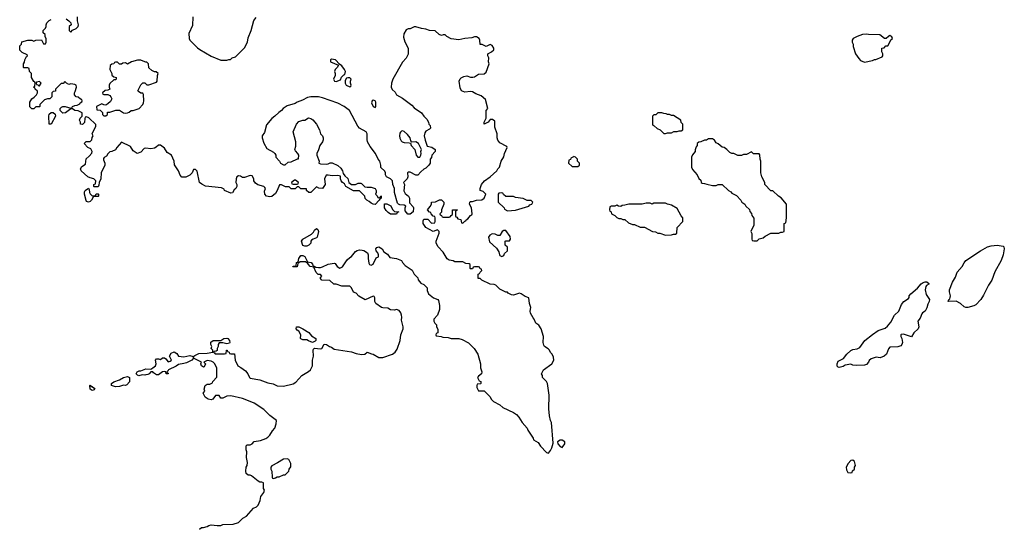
# Model space of a CAD drawing. Header units: inches. Extents: x 2220522 to 2384314, y 721474 to 893490.
# Tile 111 of 256: x 2338706 to 2348803, y 773864 to 779081. Entities that reach past the tile are written whole.
import ezdxf

# ---------------------------------------------------------------- set-up
doc = ezdxf.new("R2010")
doc.units = ezdxf.units.IN
doc.header["$MEASUREMENT"] = 0
doc.layers.add('C3737', color=7, linetype='Continuous')
doc.layers.add('C3747', color=7, linetype='Continuous')

msp = doc.modelspace()

# ---------------------------------------------------------------- linework, layer by layer
at = {"layer": 'C3737', "color": 5, "elevation": 140}
for points in [[(2339182, 779090), (2339211, 779071), (2339232, 779050), (2339234, 779030), (2339214, 779010), (2339214, 778970), (2339230, 778954), (2339247, 778973), (2339286, 778990), (2339307, 779013), (2339308, 779030), (2339299, 779070), (2339298, 779110)], [(2340000, 777762), (2339998, 777762), (2339981, 777759), (2339950, 777724), (2339910, 777709), (2339870, 777735), (2339842, 777782), (2339750, 777826), (2339702, 777770), (2339690, 777748), (2339650, 777728), (2339630, 777726), (2339610, 777706), (2339597, 777683), (2339572, 777668), (2339564, 777656), (2339564, 777644), (2339578, 777610), (2339578, 777590), (2339542, 777510), (2339538, 777450), (2339522, 777410), (2339517, 777383), (2339510, 777366), (2339470, 777366), (2339466, 777370), (2339466, 777390), (2339482, 777398), (2339486, 777430), (2339466, 777450), (2339430, 777458), (2339406, 777470), (2339338, 777530), (2339329, 777550), (2339343, 777577), (2339382, 777598), (2339387, 777653), (2339420, 777680), (2339447, 777713), (2339448, 777730), (2339435, 777755), (2339406, 777770), (2339366, 777810), (2339389, 777831), (2339427, 777833), (2339446, 777850), (2339448, 777872), (2339458, 777890), (2339448, 777912), (2339488, 777990), (2339487, 778007), (2339415, 778075), (2339390, 778086), (2339378, 778082), (2339373, 778067), (2339370, 778026), (2339350, 778006), (2339329, 778009), (2339328, 778030), (2339318, 778050), (2339326, 778070), (2339347, 778093), (2339347, 778127), (2339307, 778147), (2339270, 778149), (2339247, 778167), (2339230, 778168), (2339175, 778125), (2339150, 778122), (2339122, 778150), (2339122, 778170), (2339135, 778185), (2339149, 778191), (2339171, 778191), (2339230, 778174), (2339242, 778178), (2339246, 778190), (2339270, 778202), (2339296, 778204), (2339322, 778218), (2339326, 778230), (2339342, 778238), (2339346, 778250), (2339342, 778262), (2339330, 778266), (2339307, 778287), (2339286, 778290), (2339268, 778310), (2339268, 778330), (2339276, 778344), (2339288, 778390), (2339286, 778410), (2339270, 778418), (2339230, 778422), (2339210, 778418), (2339186, 778430), (2339170, 778446), (2339152, 778428), (2339130, 778426), (2339074, 778370), (2339073, 778347), (2339050, 778346), (2339034, 778330), (2339034, 778290), (2339014, 778270), (2338990, 778269), (2338961, 778259), (2338914, 778210), (2338914, 778190), (2338910, 778186), (2338870, 778186), (2338850, 778166), (2338830, 778166), (2338810, 778186), (2338810, 778234), (2338829, 778271), (2338855, 778285), (2338878, 778310), (2338888, 778330), (2338887, 778347), (2338866, 778370), (2338862, 778382), (2338848, 778388), (2338850, 778394), (2338862, 778398), (2338866, 778430), (2338862, 778442), (2338850, 778446), (2338826, 778490), (2338826, 778530), (2338806, 778550), (2338802, 778582), (2338790, 778586), (2338750, 778586), (2338746, 778590), (2338746, 778630), (2338756, 778644), (2338758, 778670), (2338776, 778704), (2338786, 778710), (2338782, 778722), (2338730, 778746), (2338706, 778770), (2338708, 778812), (2338726, 778830), (2338727, 778853), (2338790, 778872), (2338830, 778872), (2338850, 778862), (2338870, 778872), (2338930, 778874), (2338950, 778834), (2338970, 778834), (2338978, 778850), (2338976, 778884), (2338966, 778910), (2338966, 778930), (2338948, 778948), (2338948, 778972), (2338970, 778994), (2338978, 779010), (2338978, 779030), (2338986, 779050), (2339008, 779072), (2339030, 779082)], [(2340000, 778647), (2339990, 778648), (2339947, 778667), (2339913, 778667), (2339854, 778650), (2339810, 778626), (2339790, 778638), (2339764, 778636), (2339750, 778626), (2339730, 778626), (2339710, 778646), (2339690, 778646), (2339678, 778642), (2339673, 778627), (2339650, 778626), (2339634, 778610), (2339632, 778570), (2339651, 778531), (2339652, 778512), (2339670, 778494), (2339694, 778490), (2339694, 778470), (2339690, 778466), (2339670, 778466), (2339630, 778426), (2339622, 778410), (2339622, 778390), (2339632, 778368), (2339610, 778358), (2339584, 778356), (2339554, 778330), (2339558, 778318), (2339570, 778314), (2339610, 778314), (2339630, 778302), (2339642, 778290), (2339651, 778269), (2339637, 778243), (2339610, 778218), (2339590, 778206), (2339568, 778208), (2339550, 778218), (2339494, 778190), (2339498, 778158), (2339530, 778154), (2339554, 778130), (2339554, 778110), (2339570, 778094), (2339590, 778094), (2339606, 778110), (2339607, 778133), (2339630, 778134), (2339693, 778153), (2339730, 778154), (2339770, 778125), (2339790, 778121), (2339810, 778125), (2339830, 778132), (2339850, 778151), (2339870, 778151), (2339930, 778171), (2339969, 778210), (2339977, 778230), (2339979, 778250), (2339975, 778315), (2339970, 778326), (2339950, 778326), (2339923, 778343), (2339918, 778350), (2339920, 778360), (2339950, 778414), (2339970, 778434), (2339990, 778432), (2340000, 778422)], [(2340000, 775438), (2339990, 775436), (2339962, 775438), (2339929, 775429), (2339915, 775435), (2339905, 775445), (2339902, 775450), (2339909, 775470), (2339930, 775481), (2339950, 775478), (2340000, 775499)]]:
    msp.add_lwpolyline(points, dxfattribs=at)
for points in [[(2338910, 778446), (2338878, 778442), (2338874, 778430), (2338878, 778418), (2338893, 778413), (2338902, 778402), (2338910, 778402), (2338926, 778430)], [(2339030, 778008), (2339008, 778010), (2339005, 778090), (2339009, 778111), (2339029, 778131), (2339050, 778131), (2339071, 778111), (2339072, 778090)], [(2339450, 777274), (2339482, 777278), (2339490, 777294), (2339510, 777294), (2339514, 777290), (2339514, 777270), (2339510, 777266), (2339470, 777266), (2339458, 777262), (2339442, 777230), (2339430, 777218), (2339410, 777209), (2339390, 777218), (2339386, 777226), (2339369, 777290), (2339370, 777314), (2339378, 777330), (2339410, 777354), (2339420, 777340), (2339422, 777310), (2339430, 777294)], [(2339790, 775328), (2339770, 775334), (2339730, 775318), (2339690, 775316), (2339646, 775330), (2339648, 775350), (2339670, 775366), (2339730, 775386), (2339770, 775411), (2339810, 775421), (2339819, 775419), (2339832, 775410), (2339832, 775368), (2339804, 775336)], [(2339450, 775279), (2339428, 775290), (2339426, 775330), (2339430, 775334), (2339438, 775318), (2339450, 775318), (2339470, 775302), (2339476, 775290), (2339470, 775284)]]:
    msp.add_lwpolyline(points, close=True, dxfattribs=at)
at = {"layer": 'C3747', "color": 5, "elevation": 140}
for points in [[(2340482, 779110), (2340477, 779023), (2340440, 778940), (2340445, 778890), (2340452, 778870), (2340531, 778791), (2340554, 778774), (2340670, 778706), (2340770, 778665), (2340830, 778665), (2340852, 778672), (2340868, 778672), (2340886, 778690), (2340918, 778702), (2340940, 778720), (2341010, 778792), (2341042, 778850), (2341050, 778894), (2341079, 778970), (2341106, 779074), (2341130, 779105)], [(2340000, 775499), (2340001, 775499), (2340050, 775498), (2340070, 775511), (2340097, 775530), (2340104, 775550), (2340098, 775590), (2340110, 775602), (2340130, 775602), (2340150, 775594), (2340170, 775612), (2340190, 775612), (2340204, 775604), (2340230, 775571), (2340250, 775578), (2340262, 775590), (2340242, 775630), (2340261, 775659), (2340290, 775676), (2340318, 775658), (2340334, 775630), (2340390, 775624), (2340450, 775637), (2340485, 775625), (2340490, 775614), (2340493, 775630), (2340502, 775638), (2340542, 775658), (2340630, 775661), (2340686, 775670), (2340686, 775690), (2340668, 775710), (2340678, 775730), (2340666, 775750), (2340667, 775773), (2340689, 775791), (2340770, 775792), (2340798, 775810), (2340830, 775814), (2340842, 775810), (2340858, 775790), (2340862, 775770), (2340858, 775762), (2340830, 775758), (2340790, 775768), (2340750, 775766), (2340742, 775750), (2340742, 775730), (2340732, 775710), (2340732, 775688), (2340720, 775680), (2340702, 775678), (2340694, 775670), (2340705, 775665), (2340710, 775654), (2340807, 775653), (2340822, 775658), (2340826, 775690), (2340832, 775692), (2340838, 775678), (2340854, 775670), (2340858, 775658), (2340870, 775654), (2340910, 775654), (2340914, 775590), (2340942, 775530), (2340975, 775515), (2341021, 775481), (2341045, 775450), (2341062, 775410), (2341070, 775405), (2341167, 775387), (2341250, 775358), (2341307, 775347), (2341347, 775327), (2341410, 775321), (2341510, 775345), (2341537, 775363), (2341598, 775430), (2341669, 775471), (2341688, 775490), (2341709, 775530), (2341709, 775590), (2341719, 775630), (2341715, 775690), (2341720, 775700), (2341730, 775711), (2341790, 775705), (2341806, 775710), (2341828, 775752), (2341854, 775750), (2341882, 775730), (2341903, 775723), (2341930, 775702), (2342110, 775675), (2342158, 775658), (2342210, 775647), (2342246, 775650), (2342270, 775672), (2342313, 775653), (2342330, 775652), (2342390, 775616), (2342430, 775616), (2342530, 775651), (2342558, 775670), (2342577, 775703), (2342609, 775790), (2342614, 775850), (2342639, 775910), (2342639, 775930), (2342620, 776000), (2342624, 776030), (2342621, 776050), (2342613, 776073), (2342597, 776097), (2342570, 776109), (2342550, 776102), (2342510, 776104), (2342482, 776122), (2342430, 776124), (2342418, 776130), (2342358, 776170), (2342349, 776189), (2342347, 776227), (2342342, 776242), (2342330, 776246), (2342250, 776208), (2342185, 776245), (2342155, 776275), (2342130, 776288), (2342108, 776330), (2342090, 776348), (2342010, 776349), (2341950, 776369), (2341926, 776370), (2341887, 776407), (2341806, 776410), (2341786, 776430), (2341806, 776450), (2341790, 776466), (2341766, 776466), (2341748, 776488), (2341722, 776542), (2341686, 776550), (2341666, 776570), (2341662, 776582), (2341650, 776586), (2341638, 776598), (2341582, 776598), (2341570, 776586), (2341558, 776582), (2341550, 776546), (2341507, 776547), (2341510, 776554), (2341542, 776558), (2341546, 776590), (2341562, 776598), (2341568, 776632), (2341590, 776662), (2341610, 776662), (2341631, 776651), (2341658, 776598), (2341694, 776590), (2341710, 776574), (2341714, 776554), (2341726, 776554), (2341742, 776542), (2341770, 776538), (2341790, 776541), (2341810, 776546), (2341870, 776575), (2341930, 776585), (2341942, 776582), (2341962, 776550), (2341990, 776532), (2342015, 776545), (2342063, 776617), (2342090, 776642), (2342110, 776652), (2342150, 776705), (2342166, 776714), (2342190, 776719), (2342218, 776718), (2342235, 776715), (2342272, 776690), (2342278, 776670), (2342278, 776630), (2342285, 776585), (2342294, 776570), (2342310, 776562), (2342330, 776574), (2342363, 776637), (2342386, 776650), (2342386, 776670), (2342378, 776690), (2342362, 776710), (2342359, 776730), (2342370, 776745), (2342390, 776751), (2342422, 776730), (2342440, 776700), (2342477, 776677), (2342501, 776641), (2342571, 776631), (2342622, 776610), (2342631, 776590), (2342660, 776560), (2342731, 776511), (2342751, 776471), (2342790, 776434), (2342792, 776412), (2342820, 776380), (2342850, 776365), (2342885, 776330), (2342885, 776305), (2342898, 776270), (2342948, 776228), (2342994, 776210), (2343000, 776200), (2343011, 776151), (2343011, 776109), (2342991, 776049), (2342954, 776010), (2342954, 775990), (2342962, 775970), (2342982, 775950), (2342982, 775930), (2342993, 775907), (2342994, 775870), (2342978, 775862), (2342974, 775850), (2342978, 775838), (2343027, 775833), (2343045, 775825), (2343100, 775820), (2343130, 775811), (2343210, 775811), (2343242, 775802), (2343310, 775765), (2343365, 775710), (2343405, 775650), (2343431, 775551), (2343431, 775510), (2343445, 775470), (2343442, 775450), (2343410, 775426), (2343402, 775410), (2343418, 775378), (2343434, 775370), (2343434, 775350), (2343430, 775346), (2343398, 775342), (2343394, 775330), (2343394, 775310), (2343410, 775274), (2343470, 775274), (2343530, 775214), (2343542, 775190), (2343566, 775166), (2343630, 775132), (2343662, 775102), (2343770, 775051), (2343802, 775030), (2343825, 775005), (2343858, 774950), (2343911, 774890), (2343918, 774870), (2343972, 774790), (2343974, 774770), (2344024, 774744), (2344047, 774707), (2344110, 774642), (2344130, 774634), (2344150, 774662), (2344164, 774690), (2344176, 774736), (2344159, 774950), (2344149, 774969), (2344138, 775018), (2344134, 775090), (2344137, 775230), (2344117, 775350), (2344109, 775369), (2344068, 775410), (2344068, 775430), (2344058, 775450), (2344078, 775490), (2344162, 775550), (2344182, 775590), (2344180, 775620), (2344168, 775650), (2344149, 775669), (2344138, 775690), (2344125, 775705), (2344089, 775729), (2344082, 775742), (2344074, 775770), (2344077, 775830), (2344054, 775910), (2344030, 775948), (2343998, 775970), (2343982, 776010), (2343970, 776022), (2343944, 776070), (2343941, 776090), (2343949, 776130), (2343935, 776170), (2343928, 776228), (2343890, 776242), (2343850, 776269), (2343830, 776275), (2343770, 776255), (2343750, 776258), (2343716, 776276), (2343707, 776287), (2343690, 776288), (2343630, 776318), (2343590, 776358), (2343570, 776366), (2343530, 776368), (2343446, 776410), (2343427, 776427), (2343408, 776428), (2343406, 776470), (2343422, 776478), (2343427, 776493), (2343446, 776510), (2343442, 776522), (2343427, 776527), (2343422, 776542), (2343410, 776546), (2343370, 776546), (2343358, 776542), (2343350, 776526), (2343330, 776526), (2343326, 776530), (2343326, 776570), (2343316, 776576), (2343280, 776580), (2343250, 776598), (2343170, 776598), (2343150, 776608), (2343110, 776615), (2343090, 776629), (2343050, 776698), (2342998, 776750), (2342978, 776790), (2342978, 776810), (2343008, 776890), (2343006, 776910), (2342990, 776926), (2342946, 776910), (2342870, 776949), (2342844, 776990), (2342842, 777018), (2342850, 777034), (2342890, 777034), (2342930, 776994), (2342962, 776998), (2342966, 777010), (2342966, 777050), (2342962, 777062), (2342947, 777067), (2342926, 777090), (2342922, 777102), (2342910, 777106), (2342888, 777130), (2342916, 777164), (2342928, 777190), (2342929, 777211), (2342970, 777212), (2343010, 777232), (2343032, 777232), (2343054, 777210), (2343054, 777190), (2343032, 777130), (2343032, 777108), (2343014, 777090), (2343018, 777078), (2343030, 777074), (2343038, 777058), (2343050, 777054), (2343110, 777054), (2343122, 777058), (2343130, 777074), (2343142, 777078), (2343146, 777090), (2343146, 777130), (2343188, 777132), (2343194, 777130), (2343178, 777122), (2343174, 777110), (2343174, 777070), (2343178, 777058), (2343190, 777054), (2343198, 777038), (2343231, 777031), (2343238, 776998), (2343250, 776994), (2343270, 777014), (2343282, 777018), (2343286, 777030), (2343300, 777040), (2343330, 777074), (2343342, 777078), (2343346, 777090), (2343338, 777150), (2343318, 777190), (2343322, 777210), (2343330, 777218), (2343350, 777218), (2343389, 777231), (2343446, 777234), (2343469, 777250), (2343486, 777290), (2343459, 777319), (2343428, 777330), (2343429, 777349), (2343443, 777390), (2343474, 777430), (2343532, 777468), (2343598, 777530), (2343608, 777550), (2343628, 777570), (2343642, 777630), (2343670, 777674), (2343678, 777710), (2343706, 777770), (2343702, 777782), (2343630, 777818), (2343610, 777846), (2343604, 777870), (2343604, 777910), (2343580, 777980), (2343579, 778039), (2343556, 778056), (2343530, 778058), (2343511, 778029), (2343468, 778010), (2343469, 778030), (2343488, 778072), (2343488, 778150), (2343508, 778170), (2343483, 778263), (2343440, 778300), (2343382, 778322), (2343350, 778341), (2343330, 778345), (2343270, 778339), (2343238, 778350), (2343223, 778383), (2343214, 778450), (2343224, 778476), (2343234, 778486), (2343261, 778499), (2343290, 778505), (2343330, 778491), (2343352, 778492), (2343370, 778496), (2343410, 778523), (2343470, 778525), (2343490, 778542), (2343519, 778630), (2343515, 778650), (2343518, 778690), (2343508, 778710), (2343506, 778730), (2343546, 778750), (2343567, 778773), (2343568, 778790), (2343550, 778818), (2343530, 778828), (2343490, 778808), (2343450, 778828), (2343428, 778828), (2343426, 778870), (2343418, 778890), (2343390, 778906), (2343370, 778906), (2343344, 778896), (2343271, 778889), (2343210, 778875), (2343130, 778884), (2343086, 778910), (2343070, 778926), (2343050, 778926), (2343030, 778918), (2343008, 778930), (2342967, 778967), (2342910, 778969), (2342870, 778984), (2342826, 778990), (2342770, 779009), (2342750, 779008), (2342710, 778986), (2342690, 778986), (2342670, 778978), (2342644, 778936), (2342643, 778903), (2342655, 778855), (2342691, 778790), (2342691, 778729), (2342670, 778686), (2342630, 778646), (2342531, 778470), (2342518, 778430), (2342516, 778390), (2342525, 778365), (2342557, 778337), (2342570, 778312), (2342630, 778278), (2342726, 778206), (2342750, 778178), (2342827, 778127), (2342850, 778091), (2342880, 778060), (2342898, 778030), (2342902, 778010), (2342916, 777996), (2342918, 777970), (2342910, 777958), (2342870, 777938), (2342860, 777920), (2342854, 777890), (2342865, 777845), (2342885, 777785), (2342934, 777774), (2342965, 777750), (2342965, 777730), (2342932, 777690), (2342930, 777666), (2342914, 777650), (2342914, 777610), (2342902, 777590), (2342870, 777558), (2342851, 777549), (2342820, 777520), (2342790, 777488), (2342770, 777488), (2342710, 777518), (2342690, 777518), (2342682, 777510), (2342685, 777470), (2342678, 777450), (2342644, 777416), (2342642, 777410), (2342652, 777390), (2342645, 777325), (2342660, 777300), (2342694, 777270), (2342702, 777250), (2342704, 777204), (2342742, 777162), (2342745, 777150), (2342742, 777110), (2342710, 777086), (2342687, 777087), (2342660, 777120), (2342658, 777150), (2342666, 777170), (2342650, 777178), (2342603, 777183), (2342590, 777188), (2342580, 777200), (2342548, 777310), (2342549, 777350), (2342534, 777390), (2342529, 777429), (2342509, 777449), (2342468, 777470), (2342458, 777490), (2342458, 777510), (2342450, 777526), (2342410, 777566), (2342409, 777590), (2342398, 777630), (2342382, 777650), (2342355, 777710), (2342300, 777780), (2342274, 777830), (2342269, 777851), (2342268, 777910), (2342258, 777930), (2342190, 777968), (2342174, 777990), (2342089, 778150), (2342035, 778190), (2341970, 778225), (2341810, 778281), (2341769, 778289), (2341690, 778289), (2341658, 778282), (2341605, 778255), (2341550, 778235), (2341530, 778222), (2341450, 778199), (2341408, 778172), (2341390, 778149), (2341362, 778130), (2341322, 778090), (2341291, 778069), (2341237, 778003), (2341216, 777924), (2341192, 777890), (2341192, 777870), (2341210, 777814), (2341240, 777760), (2341310, 777722), (2341322, 777710), (2341332, 777690), (2341334, 777670), (2341371, 777631), (2341382, 777610), (2341410, 777592), (2341430, 777594), (2341460, 777620), (2341490, 777622), (2341554, 777654), (2341566, 777654), (2341568, 777690), (2341558, 777710), (2341535, 777735), (2341529, 777749), (2341537, 777783), (2341539, 777830), (2341509, 777930), (2341545, 778010), (2341570, 778036), (2341610, 778051), (2341630, 778051), (2341666, 778074), (2341690, 778067), (2341713, 778053), (2341751, 778010), (2341781, 777950), (2341790, 777912), (2341811, 777890), (2341819, 777870), (2341819, 777850), (2341811, 777830), (2341785, 777790), (2341770, 777746), (2341752, 777710), (2341752, 777690), (2341778, 777630), (2341774, 777610), (2341790, 777602), (2341850, 777598), (2341870, 777602), (2341890, 777614), (2341910, 777614), (2341970, 777585), (2341998, 777558), (2342018, 777530), (2342024, 777504), (2342040, 777480), (2342070, 777452), (2342082, 777410), (2342110, 777392), (2342150, 777392), (2342176, 777404), (2342204, 777404), (2342210, 777402), (2342246, 777366), (2342270, 777362), (2342310, 777365), (2342351, 777351), (2342362, 777330), (2342362, 777310), (2342354, 777290), (2342373, 777273), (2342378, 777258), (2342390, 777254), (2342402, 777258), (2342410, 777274), (2342414, 777270), (2342414, 777250), (2342398, 777242), (2342394, 777230), (2342350, 777186), (2342330, 777188), (2342310, 777198), (2342290, 777218), (2342266, 777230), (2342248, 777248), (2342246, 777270), (2342190, 777326), (2342130, 777326), (2342050, 777369), (2342037, 777397), (2342018, 777410), (2342002, 777430), (2341995, 777450), (2341995, 777475), (2341970, 777482), (2341910, 777479), (2341870, 777488), (2341850, 777486), (2341831, 777450), (2341838, 777390), (2341811, 777350), (2341774, 777354), (2341750, 777368), (2341690, 777308), (2341670, 777308), (2341648, 777330), (2341646, 777346), (2341588, 777348), (2341570, 777366), (2341550, 777366), (2341530, 777348), (2341490, 777346), (2341470, 777366), (2341432, 777368), (2341390, 777388), (2341370, 777388), (2341347, 777330), (2341330, 777299), (2341291, 777269), (2341270, 777264), (2341238, 777270), (2341219, 777290), (2341216, 777324), (2341228, 777350), (2341220, 777360), (2341209, 777369), (2341149, 777389), (2341124, 777404), (2341108, 777428), (2341108, 777450), (2341090, 777478), (2341070, 777482), (2341010, 777462), (2340990, 777462), (2340970, 777475), (2340950, 777478), (2340932, 777468), (2340925, 777450), (2340922, 777410), (2340932, 777390), (2340932, 777370), (2340922, 777350), (2340905, 777335), (2340890, 777306), (2340870, 777302), (2340806, 777330), (2340802, 777342), (2340776, 777356), (2340610, 777375), (2340573, 777393), (2340549, 777410), (2340527, 777527), (2340510, 777546), (2340490, 777546), (2340474, 777510), (2340450, 777488), (2340410, 777466), (2340370, 777466), (2340350, 777486), (2340335, 777530), (2340294, 777594), (2340289, 777630), (2340262, 777690), (2340220, 777720), (2340190, 777762), (2340150, 777795), (2340130, 777795), (2340107, 777773), (2340090, 777764), (2340050, 777758), (2340000, 777762)], [(2340000, 778422), (2340010, 778412), (2340030, 778412), (2340110, 778442), (2340115, 778450), (2340118, 778510), (2340126, 778530), (2340107, 778547), (2340090, 778548), (2340060, 778560), (2340029, 778589), (2340026, 778630), (2340010, 778646), (2340000, 778647)], [(2340550, 773854), (2340570, 773872), (2340590, 773872), (2340630, 773882), (2340646, 773894), (2340670, 773901), (2340730, 773892), (2340770, 773892), (2340790, 773902), (2340894, 773906), (2340950, 773925), (2340993, 773967), (2341033, 773987), (2341102, 774070), (2341134, 774086), (2341150, 774102), (2341173, 774150), (2341179, 774190), (2341209, 774230), (2341215, 774255), (2341207, 774273), (2341206, 774330), (2341190, 774338), (2341170, 774338), (2341150, 774348), (2341083, 774403), (2341070, 774409), (2341048, 774408), (2341030, 774426), (2341024, 774450), (2341029, 774490), (2341038, 774510), (2341042, 774538), (2341033, 774590), (2341035, 774650), (2341029, 774670), (2341028, 774710), (2341040, 774720), (2341070, 774722), (2341090, 774732), (2341110, 774756), (2341175, 774765), (2341230, 774785), (2341250, 774798), (2341270, 774818), (2341297, 774863), (2341322, 774890), (2341336, 774936), (2341338, 774970), (2341270, 775022), (2341210, 775084), (2341110, 775149), (2341070, 775166), (2340990, 775196), (2340870, 775222), (2340830, 775218), (2340790, 775198), (2340770, 775198), (2340750, 775226), (2340713, 775227), (2340685, 775190), (2340670, 775181), (2340638, 775190), (2340608, 775210), (2340588, 775250), (2340606, 775270), (2340598, 775290), (2340608, 775330), (2340630, 775342), (2340656, 775344), (2340682, 775358), (2340686, 775370), (2340727, 775413), (2340727, 775507), (2340708, 775550), (2340689, 775570), (2340670, 775578), (2340630, 775584), (2340594, 775570), (2340612, 775550), (2340598, 775522), (2340590, 775518), (2340569, 775530), (2340565, 775550), (2340569, 775570), (2340490, 775609), (2340471, 775590), (2340418, 775562), (2340390, 775553), (2340334, 775546), (2340310, 775527), (2340232, 775490), (2340225, 775475), (2340214, 775470), (2340218, 775458), (2340230, 775454), (2340228, 775448), (2340209, 775449), (2340206, 775470), (2340190, 775473), (2340170, 775469), (2340130, 775439), (2340110, 775437), (2340078, 775458), (2340070, 775469), (2340050, 775469), (2340033, 775447), (2340019, 775441), (2340000, 775438)]]:
    msp.add_lwpolyline(points, dxfattribs=at)
at = {"layer": 'C3747', "color": 5}
for points, elevation in [([(2347390, 778934), (2347350, 778929), (2347294, 778910), (2347254, 778890), (2347242, 778870), (2347242, 778850), (2347252, 778830), (2347253, 778807), (2347278, 778730), (2347310, 778682), (2347330, 778662), (2347370, 778645), (2347450, 778662), (2347473, 778673), (2347487, 778673), (2347550, 778702), (2347558, 778710), (2347558, 778730), (2347546, 778750), (2347546, 778790), (2347570, 778794), (2347588, 778812), (2347610, 778814), (2347642, 778878), (2347658, 778890), (2347650, 778906), (2347630, 778918), (2347614, 778910), (2347593, 778887), (2347573, 778887), (2347527, 778927), (2347410, 778929)], 140), ([(2341902, 778678), (2341894, 778670), (2341894, 778650), (2341974, 778614), (2341962, 778590), (2341942, 778570), (2341934, 778550), (2341942, 778530), (2341942, 778510), (2341925, 778470), (2341934, 778450), (2341950, 778446), (2341995, 778465), (2342007, 778493), (2342030, 778514), (2342042, 778518), (2342046, 778550), (2342038, 778570), (2342010, 778608), (2341986, 778626), (2341946, 778670)], 140), ([(2342090, 778486), (2342070, 778486), (2342058, 778482), (2342044, 778456), (2342045, 778430), (2342054, 778410), (2342090, 778394), (2342102, 778398), (2342106, 778410), (2342098, 778430), (2342098, 778450), (2342106, 778470)], 140), ([(2342330, 778255), (2342322, 778250), (2342313, 778227), (2342330, 778192), (2342350, 778182), (2342358, 778190), (2342357, 778237), (2342350, 778248)], 140), ([(2345290, 778126), (2345250, 778126), (2345230, 778106), (2345210, 778106), (2345194, 778090), (2345194, 778010), (2345198, 777998), (2345213, 777993), (2345244, 777964), (2345274, 777950), (2345310, 777914), (2345330, 777914), (2345350, 777922), (2345390, 777922), (2345413, 777933), (2345450, 777934), (2345470, 777942), (2345490, 777942), (2345506, 777950), (2345506, 778010), (2345488, 778028), (2345486, 778050), (2345410, 778098), (2345390, 778098), (2345370, 778108), (2345350, 778108), (2345336, 778116), (2345310, 778118)], 140), ([(2342630, 777941), (2342622, 777938), (2342611, 777929), (2342604, 777916), (2342602, 777890), (2342605, 777865), (2342618, 777838), (2342628, 777828), (2342650, 777820), (2342699, 777819), (2342714, 777814), (2342722, 777790), (2342758, 777750), (2342771, 777690), (2342790, 777671), (2342810, 777672), (2342819, 777690), (2342822, 777710), (2342818, 777730), (2342826, 777750), (2342795, 777810), (2342770, 777828), (2342726, 777826), (2342718, 777838), (2342709, 777870), (2342684, 777904), (2342650, 777933)], 140), ([(2345810, 777858), (2345770, 777858), (2345750, 777846), (2345730, 777846), (2345692, 777828), (2345670, 777826), (2345654, 777810), (2345654, 777790), (2345644, 777776), (2345633, 777747), (2345632, 777728), (2345604, 777696), (2345594, 777670), (2345594, 777570), (2345604, 777544), (2345652, 777490), (2345672, 777452), (2345690, 777434), (2345694, 777410), (2345704, 777404), (2345730, 777402), (2345753, 777393), (2345810, 777382), (2345850, 777382), (2345870, 777392), (2345910, 777391), (2345974, 777330), (2345997, 777317), (2346010, 777302), (2346057, 777277), (2346102, 777230), (2346112, 777210), (2346142, 777190), (2346152, 777170), (2346190, 777134), (2346193, 777113), (2346212, 777092), (2346213, 777073), (2346233, 777047), (2346233, 776973), (2346205, 776910), (2346213, 776887), (2346214, 776830), (2346218, 776818), (2346233, 776813), (2346270, 776814), (2346288, 776832), (2346330, 776845), (2346350, 776862), (2346410, 776892), (2346490, 776892), (2346510, 776902), (2346530, 776902), (2346546, 776910), (2346546, 776990), (2346562, 776998), (2346568, 777050), (2346568, 777190), (2346515, 777255), (2346486, 777270), (2346430, 777326), (2346410, 777326), (2346348, 777390), (2346348, 777410), (2346318, 777470), (2346308, 777510), (2346306, 777630), (2346298, 777650), (2346296, 777696), (2346290, 777706), (2346230, 777706), (2346210, 777726), (2346160, 777700), (2346130, 777698), (2346107, 777687), (2346070, 777688), (2346030, 777708), (2346010, 777708), (2345990, 777718), (2345958, 777750), (2345930, 777769), (2345910, 777775), (2345869, 777809), (2345850, 777818), (2345830, 777846)], 140), ([(2344390, 777678), (2344384, 777676), (2344358, 777662), (2344353, 777647), (2344338, 777642), (2344334, 777610), (2344370, 777574), (2344430, 777574), (2344446, 777590), (2344446, 777610), (2344426, 777630), (2344426, 777650), (2344406, 777670)], 140), ([(2341536, 777436), (2341524, 777436), (2341494, 777410), (2341498, 777398), (2341510, 777394), (2341550, 777394), (2341562, 777398), (2341566, 777410)], 140), ([(2343650, 777306), (2343618, 777302), (2343614, 777290), (2343614, 777210), (2343674, 777150), (2343678, 777138), (2343710, 777122), (2343790, 777127), (2343926, 777170), (2343938, 777182), (2343958, 777190), (2343968, 777210), (2343950, 777228), (2343910, 777228), (2343870, 777248), (2343790, 777258), (2343770, 777268), (2343690, 777266), (2343667, 777287), (2343662, 777302)], 140), ([(2342510, 777086), (2342483, 777103), (2342463, 777123), (2342446, 777150), (2342447, 777193), (2342470, 777194), (2342511, 777171), (2342530, 777134), (2342550, 777114), (2342594, 777110), (2342578, 777102), (2342570, 777088)], 140), ([(2345330, 777198), (2345210, 777198), (2345191, 777189), (2345170, 777198), (2345130, 777198), (2345090, 777189), (2344952, 777188), (2344910, 777178), (2344884, 777176), (2344870, 777166), (2344848, 777168), (2344830, 777178), (2344810, 777168), (2344773, 777167), (2344758, 777162), (2344754, 777130), (2344758, 777118), (2344772, 777112), (2344774, 777090), (2344810, 777072), (2344830, 777052), (2344850, 777042), (2344870, 777042), (2344890, 777032), (2344911, 777031), (2344950, 776998), (2344990, 776982), (2345010, 776982), (2345070, 776952), (2345112, 776952), (2345194, 776910), (2345225, 776905), (2345250, 776892), (2345270, 776892), (2345330, 776872), (2345390, 776874), (2345410, 776882), (2345430, 776882), (2345446, 776890), (2345448, 776950), (2345508, 777010), (2345508, 777050), (2345488, 777070), (2345450, 777146), (2345390, 777178), (2345367, 777187), (2345348, 777188)], 140), ([(2341630, 776758), (2341610, 776766), (2341595, 776810), (2341609, 776831), (2341699, 776881), (2341719, 776901), (2341730, 776922), (2341750, 776938), (2341762, 776930), (2341771, 776910), (2341756, 776850), (2341750, 776842), (2341714, 776830), (2341700, 776820), (2341692, 776810), (2341691, 776789), (2341670, 776769), (2341650, 776758)], 140), ([(2343690, 776918), (2343670, 776918), (2343654, 776910), (2343630, 776868), (2343610, 776869), (2343581, 776881), (2343550, 776883), (2343528, 776872), (2343514, 776850), (2343523, 776803), (2343597, 776737), (2343620, 776700), (2343625, 776670), (2343630, 776662), (2343650, 776652), (2343670, 776662), (2343678, 776682), (2343708, 776710), (2343707, 776747), (2343686, 776770), (2343686, 776810), (2343690, 776814), (2343730, 776814), (2343738, 776830), (2343736, 776856)], 140), ([(2348410, 776129), (2348390, 776137), (2348353, 776170), (2348310, 776195), (2348228, 776190), (2348234, 776210), (2348243, 776217), (2348248, 776232), (2348250, 776250), (2348240, 776290), (2348240, 776310), (2348273, 776390), (2348301, 776439), (2348320, 776490), (2348372, 776550), (2348392, 776588), (2348410, 776611), (2348558, 776710), (2348630, 776750), (2348670, 776762), (2348731, 776769), (2348790, 776759), (2348799, 776750), (2348803, 776730), (2348790, 776670), (2348770, 776610), (2348706, 776494), (2348674, 776410), (2348641, 776359), (2348590, 776256), (2348562, 776210), (2348510, 776155), (2348490, 776145), (2348430, 776129)], 120), ([(2347851, 775829), (2347770, 775854), (2347747, 775853), (2347742, 775850), (2347741, 775830), (2347751, 775811), (2347759, 775770), (2347754, 775750), (2347743, 775737), (2347710, 775724), (2347630, 775722), (2347615, 775705), (2347596, 775650), (2347570, 775629), (2347530, 775614), (2347490, 775619), (2347439, 775601), (2347416, 775584), (2347410, 775568), (2347390, 775544), (2347370, 775539), (2347290, 775535), (2347250, 775538), (2347228, 775548), (2347170, 775537), (2347150, 775525), (2347110, 775515), (2347098, 775518), (2347090, 775526), (2347089, 775551), (2347101, 775579), (2347154, 775606), (2347189, 775650), (2347230, 775688), (2347250, 775698), (2347295, 775705), (2347322, 775718), (2347373, 775790), (2347450, 775853), (2347510, 775894), (2347582, 775918), (2347604, 775936), (2347641, 775979), (2347678, 776050), (2347720, 776090), (2347750, 776161), (2347774, 776190), (2347820, 776220), (2347829, 776231), (2347829, 776250), (2347844, 776270), (2347914, 776326), (2347950, 776371), (2347970, 776385), (2347990, 776391), (2348010, 776391), (2348030, 776374), (2348030, 776370), (2348005, 776355), (2347997, 776343), (2347993, 776310), (2348002, 776262), (2348036, 776210), (2348034, 776190), (2348018, 776162), (2348010, 776125), (2347993, 776090), (2347965, 776075), (2347956, 776064), (2347939, 776021), (2347915, 775990), (2347926, 775930), (2347919, 775910), (2347877, 775870)], 120), ([(2341710, 775769), (2341666, 775786), (2341650, 775798), (2341610, 775798), (2341590, 775806), (2341586, 775810), (2341588, 775850), (2341570, 775886), (2341550, 775898), (2341542, 775910), (2341546, 775930), (2341570, 775931), (2341610, 775911), (2341670, 775871), (2341700, 775840), (2341742, 775810), (2341742, 775790), (2341737, 775783)], 140), ([(2344270, 774768), (2344250, 774768), (2344222, 774750), (2344225, 774730), (2344250, 774702), (2344270, 774692), (2344298, 774730), (2344298, 774750)], 140), ([(2341450, 774578), (2341410, 774575), (2341350, 774535), (2341290, 774506), (2341282, 774490), (2341282, 774470), (2341292, 774450), (2341294, 774390), (2341298, 774378), (2341310, 774374), (2341330, 774382), (2341348, 774392), (2341367, 774393), (2341410, 774414), (2341430, 774414), (2341466, 774450), (2341469, 774471), (2341487, 774493), (2341488, 774510), (2341488, 774530), (2341466, 774570)], 140), ([(2347250, 774562), (2347230, 774558), (2347202, 774530), (2347182, 774490), (2347184, 774464), (2347198, 774438), (2347230, 774434), (2347242, 774438), (2347247, 774453), (2347266, 774470), (2347266, 774490), (2347278, 774510), (2347268, 774550)], 140)]:
    msp.add_lwpolyline(points, close=True, dxfattribs=dict(at, elevation=elevation))

doc.saveas('drawing.dxf')
